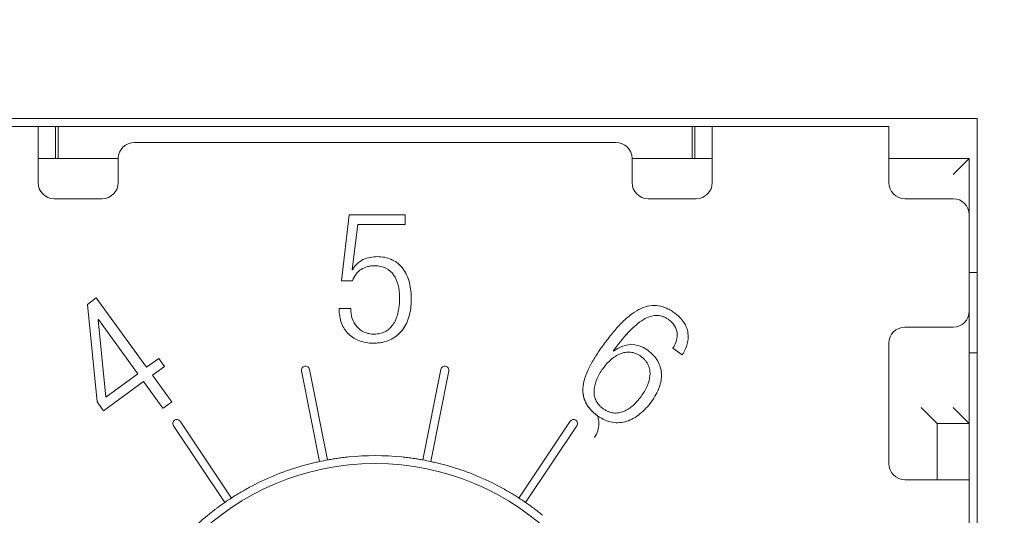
# Model space of a CAD drawing. Header units: millimetres. Extents: x 2293 to 4250, y -591 to 894.
# Tile 82 of 117: x 3928.7 to 3934.83, y 432.37 to 435.46. Entities that reach past the tile are written whole.
import ezdxf

# ---------------------------------------------------------------- set-up
doc = ezdxf.new("R2010")
doc.units = ezdxf.units.MM
doc.header["$PDSIZE"] = -1
doc.layers.add('1', color=7, linetype='Continuous', lineweight=13)
doc.dimstyles.new('ISO-25', dxfattribs={"dimtxt": 2.5, "dimasz": 2.5, "dimexe": 1.25, "dimexo": 0.625, "dimtad": 1, "dimtxsty": 'Standard', "dimcen": 2.5, "dimadec": 0, "dimazin": 0, "dimtfac": 1, "dimtmove": 0, "dimatfit": 3, "dimfxl": 1, "dimarcsym": 0})

# ---------------------------------------------------------------- blocks, each defined once
blk = doc.blocks.new('*D121')
at = {"color": 0, "lineweight": -2}
for p, q in [((4013.7592, 446.2424), (3886.1591, 446.2424)), ((3888.1591, 442.1624), (3888.1591, 432.0164)), ((3888.1591, 415.3224), (3888.1591, 425.4684)), ((3905.9592, 411.2424), (3886.1591, 411.2424))]:
    blk.add_line(p, q, dxfattribs=at)
at = {"color": 0}
for points in [[(3888.8391, 442.1624), (3887.4791, 442.1624), (3888.1591, 446.2424)], [(3887.4791, 415.3224), (3888.8391, 415.3224), (3888.1591, 411.2424)]]:
    blk.add_solid(points, dxfattribs=at)
at = {"layer": 'Defpoints', "color": 0}
for p in [(3888.1591, 446.2424), (4013.7592, 446.2424), (3905.9592, 411.2424)]:
    blk.add_point(p, dxfattribs=at)
at = {"color": 0, "insert": (3888.1591, 428.7424), "char_height": 3.5, "attachment_point": 5}
blk.add_mtext('(35)', dxfattribs=at)
blk = doc.blocks.new('*D123')
at = {"color": 0, "lineweight": -2}
for p, q in [((4013.7592, 446.2424), (4013.7592, 367.1909)), ((3905.9592, 411.2424), (3905.9592, 367.1909)), ((3910.0392, 369.1909), (4009.6792, 369.1909))]:
    blk.add_line(p, q, dxfattribs=at)
at = {"color": 0}
for points in [[(3910.0392, 369.8709), (3910.0392, 368.5109), (3905.9592, 369.1909)], [(4009.6792, 368.5109), (4009.6792, 369.8709), (4013.7592, 369.1909)]]:
    blk.add_solid(points, dxfattribs=at)
at = {"layer": 'Defpoints', "color": 0}
for p in [(4013.7592, 446.2424), (3905.9592, 411.2424), (4013.7592, 369.1909)]:
    blk.add_point(p, dxfattribs=at)
at = {"color": 0, "insert": (3959.8592, 372.7566), "char_height": 3.5, "attachment_point": 5}
blk.add_mtext('(107,8)', dxfattribs=at)

msp = doc.modelspace()

# ---------------------------------------------------------------- linework, layer by layer
at = {"layer": '1', "color": 7, "linetype": 'Continuous', "lineweight": 18}
for p, q in [((3927.1592, 434.8424), (3934.6592, 434.8424)), ((3934.6592, 434.8424), (3934.6592, 427.3424)), ((3927.7092, 434.7924), (3928.8092, 434.7924)), ((3928.9092, 434.7924), (3928.8092, 434.7924)), ((3928.8092, 434.4924), (3928.8092, 434.7924)), ((3928.9092, 434.7924), (3928.9182, 434.7924)), ((3932.9001, 434.7924), (3928.9182, 434.7924)), ((3928.9342, 434.7924), (3928.9342, 434.5924)), ((3928.9342, 434.7924), (3932.8842, 434.7924)), ((3932.8842, 434.5924), (3932.8842, 434.7924)), ((3932.9092, 434.7924), (3932.9001, 434.7924)), ((3933.0092, 434.7924), (3932.9092, 434.7924)), ((3933.0092, 434.7924), (3934.1092, 434.7924)), ((3933.0092, 434.7924), (3933.0092, 434.4924)), ((3934.1092, 434.4924), (3934.1092, 434.7924)), ((3932.4092, 434.6924), (3929.4092, 434.6924)), ((3928.8092, 434.5924), (3929.3093, 434.5924)), ((3929.3092, 434.5924), (3929.3092, 434.4424)), ((3932.5091, 434.5924), (3933.0091, 434.5924)), ((3932.5092, 434.4424), (3932.5092, 434.5924)), ((3934.1091, 434.5924), (3934.6092, 434.5924)), ((3934.6092, 434.5924), (3934.5092, 434.4924)), ((3934.6092, 434.5924), (3934.6092, 434.2424)), ((3928.8092, 434.4424), (3928.8092, 434.4924)), ((3933.0092, 434.4924), (3933.0092, 434.4424)), ((3934.1092, 434.4424), (3934.1092, 434.4924)), ((3929.2092, 434.3424), (3928.9092, 434.3424)), ((3932.9092, 434.3424), (3932.6092, 434.3424)), ((3934.5092, 434.3424), (3934.2092, 434.3424)), ((3930.7466, 434.2424), (3930.6997, 433.8311)), ((3931.097, 434.2424), (3930.7466, 434.2424)), ((3931.097, 434.1815), (3931.097, 434.2424)), ((3934.6092, 434.2424), (3934.6092, 433.6424)), ((3930.7654, 433.9021), (3930.8009, 434.1815)), ((3930.8009, 434.1815), (3931.097, 434.1815)), ((3930.7681, 433.9), (3930.7654, 433.9021)), ((3934.6592, 433.8824), (3934.6092, 433.8824)), ((3930.6997, 433.8311), (3930.7681, 433.8311)), ((3929.1721, 433.7239), (3929.1173, 433.6841)), ((3929.4858, 433.2922), (3929.1721, 433.7239)), ((3929.1173, 433.6841), (3929.177, 433.0765)), ((3930.7568, 433.6593), (3930.6841, 433.6593)), ((3934.6092, 433.6424), (3934.6092, 432.9424)), ((3929.1831, 433.5889), (3929.1853, 433.5905)), ((3929.2307, 433.1069), (3929.1831, 433.5889)), ((3929.1853, 433.5905), (3929.431, 433.2523)), ((3934.2092, 433.5424), (3934.5092, 433.5424)), ((3934.1092, 432.6924), (3934.1092, 433.4424)), ((3932.3939, 433.3932), (3932.3933, 433.397)), ((3932.7633, 433.4123), (3932.8212, 433.3702)), ((3934.6092, 433.3824), (3934.6592, 433.3824)), ((3929.5615, 433.3472), (3929.4858, 433.2922)), ((3929.5215, 433.243), (3929.5973, 433.298)), ((3929.5973, 433.298), (3929.5615, 433.3472)), ((3929.431, 433.2523), (3929.2307, 433.1069)), ((3929.63, 433.0937), (3929.5215, 433.243)), ((3930.5628, 432.7056), (3930.4506, 433.2697)), ((3930.4996, 433.2795), (3930.6118, 432.7154)), ((3931.2065, 432.7154), (3931.3187, 433.2795)), ((3931.3678, 433.2697), (3931.2555, 432.7056)), ((3929.2169, 433.0216), (3929.4667, 433.2031)), ((3929.4667, 433.2031), (3929.5699, 433.0611)), ((3929.177, 433.0765), (3929.2169, 433.0216)), ((3934.4092, 432.9424), (3934.3092, 433.0424)), ((3934.6092, 432.9424), (3934.5092, 433.0424)), ((3929.9718, 432.4503), (3929.6522, 432.9285)), ((3929.6938, 432.9563), (3930.0134, 432.478)), ((3931.805, 432.478), (3932.1245, 432.9563)), ((3932.1661, 432.9285), (3931.8465, 432.4503)), ((3934.4092, 432.9424), (3934.4092, 432.5923)), ((3934.6092, 432.9424), (3934.4092, 432.9424)), ((3934.6092, 432.5923), (3934.6092, 432.9424)), ((3934.3092, 432.5924), (3934.2092, 432.5924)), ((3934.6092, 432.5924), (3934.3092, 432.5924)), ((3934.6092, 432.5924), (3934.6092, 429.5924))]:
    msp.add_line(p, q, dxfattribs=at)
at = {"layer": '1', "color": 92, "linetype": 'Continuous', "lineweight": 13}
for p, q in [((3927.7092, 434.7924), (3928.8092, 434.7924)), ((3928.9182, 434.7924), (3928.9182, 434.5924)), ((3932.9001, 434.7924), (3932.9001, 434.5924)), ((3933.0092, 434.7924), (3934.1092, 434.7924)), ((3929.3093, 434.5924), (3928.8092, 434.5924)), ((3933.0091, 434.5924), (3932.5091, 434.5924)), ((3934.6092, 434.5924), (3934.1091, 434.5924)), ((3934.6092, 434.5924), (3934.6092, 434.2424)), ((3934.6092, 433.6424), (3934.6092, 432.9424)), ((3934.4092, 432.9424), (3934.6092, 432.9424)), ((3934.6092, 429.5924), (3934.6092, 432.5924))]:
    msp.add_line(p, q, dxfattribs=at)
at = {"layer": '1', "color": 7, "linetype": 'Continuous', "lineweight": 18}
for centre, radius, start, end in [((3929.4092, 434.5924), 0.1, 90, 180), ((3932.4092, 434.5924), 0.1, 0, 90), ((3928.9092, 434.4424), 0.1, 180, 270), ((3929.2092, 434.4424), 0.1, 270, 0), ((3932.6092, 434.4424), 0.1, 180, 270), ((3932.9092, 434.4424), 0.1, 270, 0), ((3934.2092, 434.4424), 0.1, 180, 270), ((3934.5092, 434.2424), 0.1, 0, 90), ((3934.5092, 433.6424), 0.1, 270, 0), ((3934.2092, 433.4424), 0.1, 90, 180), ((3930.4751, 433.2746), 0.025, 11.25009, 191.24991), ((3931.3432, 433.2746), 0.025, 348.75009, 168.74991), ((3929.673, 432.9424), 0.025, 33.75009, 213.74991), ((3932.1453, 432.9424), 0.025, 326.25009, 146.24991), ((3930.9092, 431.0924), 1.65, 84.22007, 95.77993), ((3930.9092, 431.0924), 1.6, 0, 180), ((3930.9092, 431.0924), 1.65, 100.38185, 102.11815), ((3930.9092, 431.0924), 1.65, 77.88185, 79.61815), ((3934.2092, 432.6924), 0.1, 180, 270), ((3930.9092, 431.0924), 1.65, 106.72007, 118.27993), ((3930.9092, 431.0924), 1.65, 61.72007, 73.27993), ((3930.9092, 431.0924), 1.65, 122.88185, 124.61815), ((3930.9092, 431.0924), 1.65, 55.38185, 57.11815), ((3930.9092, 431.0924), 1.65, 129.22007, 140.77993)]:
    msp.add_arc(centre, radius, start, end, dxfattribs=at)
for points, knots in [([(3930.7681, 433.9), (3930.7832, 433.9293), (3930.8191, 433.9598), (3930.8777, 433.9785), (3930.9397, 433.9841), (3931.0107, 433.9703), (3931.0672, 433.9292), (3931.1008, 433.8795), (3931.1196, 433.8339), (3931.1295, 433.7888), (3931.1335, 433.7486), (3931.1345, 433.7171), (3931.1336, 433.6862), (3931.1298, 433.6486), (3931.1204, 433.6047), (3931.1018, 433.5579), (3931.0757, 433.5179), (3931.0422, 433.4854), (3931.0014, 433.4611), (3930.9613, 433.4484), (3930.9257, 433.4433), (3930.8913, 433.4416), (3930.8515, 433.4448), (3930.7973, 433.4591), (3930.7403, 433.4942), (3930.6953, 433.5625), (3930.6841, 433.6245), (3930.6841, 433.6593)], [0, 0, 0, 0, 0.077346, 0.11602, 0.154693, 0.235942, 0.317191, 0.357816, 0.39844, 0.439065, 0.459377, 0.47969, 0.497915, 0.516141, 0.552593, 0.589045, 0.625496, 0.661948, 0.6984, 0.734851, 0.753077, 0.771303, 0.79989, 0.828477, 0.885652, 0.942826, 1, 1, 1, 1]), ([(3930.6841, 433.6593), (3930.6841, 433.6245), (3930.6953, 433.5625), (3930.7403, 433.4942), (3930.7973, 433.4591), (3930.8515, 433.4448), (3930.8913, 433.4416), (3930.9257, 433.4433), (3930.9613, 433.4484), (3931.0014, 433.4611), (3931.0422, 433.4854), (3931.0757, 433.5179), (3931.1018, 433.5579), (3931.1204, 433.6047), (3931.1298, 433.6486), (3931.1336, 433.6862), (3931.1345, 433.7171), (3931.1335, 433.7486), (3931.1295, 433.7888), (3931.1196, 433.8339), (3931.1008, 433.8795), (3931.0672, 433.9292), (3931.0107, 433.9703), (3930.9397, 433.9841), (3930.8777, 433.9785), (3930.8191, 433.9598), (3930.7832, 433.9293), (3930.7681, 433.9)], [0, 0, 0, 0, 0.057174, 0.114348, 0.171523, 0.20011, 0.228697, 0.246923, 0.265149, 0.3016, 0.338052, 0.374504, 0.410955, 0.447407, 0.483859, 0.502085, 0.52031, 0.540623, 0.560935, 0.60156, 0.642184, 0.682809, 0.764058, 0.845307, 0.88398, 0.922654, 1, 1, 1, 1]), ([(3931.0615, 433.7272), (3931.0615, 433.7549), (3931.0556, 433.8073), (3931.0277, 433.871), (3930.9874, 433.9068), (3930.9447, 433.922), (3930.9121, 433.9255), (3930.8834, 433.9239), (3930.8548, 433.9184), (3930.8085, 433.8988), (3930.7794, 433.8636), (3930.7681, 433.8311)], [0, 0, 0, 0, 0.160543, 0.321086, 0.481629, 0.561901, 0.642173, 0.686901, 0.731629, 0.821086, 1, 1, 1, 1]), ([(3930.7681, 433.8311), (3930.7794, 433.8636), (3930.8085, 433.8988), (3930.8548, 433.9184), (3930.8834, 433.9239), (3930.9121, 433.9255), (3930.9447, 433.922), (3930.9874, 433.9068), (3931.0277, 433.871), (3931.0556, 433.8073), (3931.0615, 433.7549), (3931.0615, 433.7272)], [0, 0, 0, 0, 0.178914, 0.268371, 0.313099, 0.357827, 0.438099, 0.518371, 0.678914, 0.839457, 1, 1, 1, 1]), ([(3930.7568, 433.6593), (3930.7568, 433.6369), (3930.7633, 433.5943), (3930.7916, 433.5426), (3930.8305, 433.5135), (3930.8699, 433.5011), (3930.9047, 433.4977), (3930.9399, 433.5013), (3930.9805, 433.516), (3931.0221, 433.5522), (3931.0539, 433.6238), (3931.0615, 433.6897), (3931.0615, 433.7272)], [0, 0, 0, 0, 0.12535, 0.2507, 0.37605, 0.438725, 0.501401, 0.563725, 0.62605, 0.7507, 0.87535, 1, 1, 1, 1]), ([(3931.0615, 433.7272), (3931.0615, 433.6897), (3931.0539, 433.6238), (3931.0221, 433.5522), (3930.9805, 433.516), (3930.9399, 433.5013), (3930.9047, 433.4977), (3930.8699, 433.5011), (3930.8305, 433.5135), (3930.7916, 433.5426), (3930.7633, 433.5943), (3930.7568, 433.6369), (3930.7568, 433.6593)], [0, 0, 0, 0, 0.12465, 0.2493, 0.37395, 0.436275, 0.498599, 0.561275, 0.62395, 0.7493, 0.87465, 1, 1, 1, 1]), ([(3932.295, 432.9903), (3932.295, 432.9903), (3932.259, 433.0164), (3932.2093, 433.0728), (3932.1977, 433.1557), (3932.2156, 433.231), (3932.2418, 433.2924), (3932.2737, 433.3479), (3932.3046, 433.395), (3932.3314, 433.4328), (3932.3596, 433.4707), (3932.3969, 433.5176), (3932.443, 433.5694), (3932.4976, 433.6188), (3932.5518, 433.6545), (3932.6062, 433.6752), (3932.6609, 433.6797), (3932.7072, 433.6688), (3932.7447, 433.6508), (3932.7703, 433.6343), (3932.7915, 433.6176), (3932.8123, 433.5982), (3932.8331, 433.5726), (3932.8499, 433.5403), (3932.8619, 433.4956), (3932.8579, 433.438), (3932.8362, 433.3924), (3932.8212, 433.3702)], [0, 0, 0, 0, 0.000023, 0.091618, 0.183221, 0.229022, 0.274824, 0.320625, 0.343526, 0.366427, 0.390306, 0.414186, 0.461944, 0.509703, 0.557462, 0.605221, 0.65298, 0.700738, 0.724618, 0.748497, 0.764216, 0.779935, 0.811373, 0.842811, 0.874249, 0.937124, 1, 1, 1, 1]), ([(3932.2159, 433.0829), (3932.2039, 433.1115), (3932.1984, 433.1588), (3932.2156, 433.231), (3932.2418, 433.2924), (3932.2737, 433.3479), (3932.3046, 433.395), (3932.3314, 433.4328), (3932.3596, 433.4707), (3932.3969, 433.5176), (3932.443, 433.5694), (3932.4976, 433.6188), (3932.5518, 433.6545), (3932.6062, 433.6752), (3932.6609, 433.6797), (3932.7072, 433.6688), (3932.7447, 433.6508), (3932.7703, 433.6343), (3932.7915, 433.6176), (3932.8123, 433.5982), (3932.8331, 433.5726), (3932.8499, 433.5403), (3932.8619, 433.4956), (3932.8579, 433.438), (3932.8362, 433.3924), (3932.8212, 433.3702)], [0, 0, 0, 0, 0.093274, 0.14412, 0.194965, 0.24581, 0.271233, 0.296655, 0.323165, 0.349674, 0.402692, 0.45571, 0.508728, 0.561746, 0.614764, 0.667783, 0.694292, 0.720801, 0.738251, 0.755701, 0.790601, 0.8255, 0.8604, 0.9302, 1, 1, 1, 1]), ([(3932.7633, 433.4123), (3932.7738, 433.4281), (3932.7891, 433.4601), (3932.7935, 433.5073), (3932.7807, 433.544), (3932.7601, 433.5705), (3932.7408, 433.5872), (3932.7212, 433.5998), (3932.6984, 433.6105), (3932.6689, 433.6172), (3932.6314, 433.6134), (3932.578, 433.592), (3932.5033, 433.5333), (3932.4323, 433.4491), (3932.3933, 433.3969)], [0, 0, 0, 0, 0.103933, 0.207865, 0.311798, 0.363764, 0.41573, 0.452247, 0.488764, 0.561798, 0.634831, 0.707865, 0.853933, 1, 1, 1, 1]), ([(3932.3933, 433.397), (3932.4324, 433.4491), (3932.5034, 433.5333), (3932.578, 433.592), (3932.6314, 433.6134), (3932.6689, 433.6172), (3932.6984, 433.6105), (3932.7212, 433.5998), (3932.7408, 433.5872), (3932.7601, 433.5705), (3932.7807, 433.544), (3932.7935, 433.5073), (3932.7891, 433.4601), (3932.7738, 433.4281), (3932.7633, 433.4123)], [0, 0, 0, 0, 0.145983, 0.292065, 0.365106, 0.438147, 0.511188, 0.547708, 0.584229, 0.6362, 0.688172, 0.792114, 0.896057, 1, 1, 1, 1]), ([(3932.3939, 433.3932), (3932.3939, 433.3932), (3932.4621, 433.4438), (3932.538, 433.4483), (3932.6066, 433.3985)], [0, 0, 0, 0, 0.000043, 1, 1, 1, 1]), ([(3932.6066, 433.3985), (3932.538, 433.4483), (3932.4621, 433.4438), (3932.3939, 433.3932), (3932.3939, 433.3932)], [0, 0, 0, 0, 0.999963, 1, 1, 1, 1]), ([(3932.6066, 433.3985), (3932.6343, 433.3783), (3932.6757, 433.3329), (3932.6983, 433.2537), (3932.6863, 433.1818), (3932.6599, 433.1231), (3932.6311, 433.078), (3932.5964, 433.0356), (3932.5465, 432.9889), (3932.4771, 432.9497), (3932.3873, 432.9419), (3932.3256, 432.968), (3932.295, 432.9903)], [0, 0, 0, 0, 0.124097, 0.248195, 0.372292, 0.434341, 0.49639, 0.559341, 0.622292, 0.748195, 0.874097, 1, 1, 1, 1]), ([(3932.2951, 432.9902), (3932.3257, 432.968), (3932.3873, 432.9419), (3932.4771, 432.9497), (3932.5465, 432.9889), (3932.5964, 433.0356), (3932.6311, 433.078), (3932.6599, 433.1231), (3932.6863, 433.1818), (3932.6983, 433.2537), (3932.6757, 433.3329), (3932.6343, 433.3783), (3932.6066, 433.3985)], [0, 0, 0, 0, 0.125775, 0.251696, 0.377616, 0.440577, 0.503537, 0.565595, 0.627653, 0.751769, 0.875884, 1, 1, 1, 1]), ([(3932.5657, 433.1105), (3932.5805, 433.131), (3932.6064, 433.1747), (3932.6222, 433.2312), (3932.6209, 433.2747), (3932.6121, 433.3058), (3932.5973, 433.3299), (3932.5806, 433.3476), (3932.5652, 433.3603), (3932.5484, 433.371), (3932.5265, 433.3813), (3932.4991, 433.3879), (3932.4668, 433.3867), (3932.4249, 433.3744), (3932.3759, 433.3421), (3932.3422, 433.3041), (3932.3274, 433.2837)], [0, 0, 0, 0, 0.12561, 0.25122, 0.314024, 0.376829, 0.439634, 0.471037, 0.502439, 0.533537, 0.564634, 0.626829, 0.689024, 0.75122, 0.87561, 1, 1, 1, 1]), ([(3932.3274, 433.2837), (3932.3422, 433.3041), (3932.3759, 433.3421), (3932.4249, 433.3744), (3932.4668, 433.3867), (3932.4991, 433.3879), (3932.5265, 433.3813), (3932.5484, 433.371), (3932.5652, 433.3603), (3932.5806, 433.3476), (3932.5973, 433.3299), (3932.6121, 433.3058), (3932.6209, 433.2747), (3932.6222, 433.2312), (3932.6064, 433.1747), (3932.5805, 433.131), (3932.5657, 433.1105)], [0, 0, 0, 0, 0.12439, 0.24878, 0.310976, 0.373171, 0.435366, 0.466463, 0.497561, 0.528963, 0.560366, 0.623171, 0.685976, 0.74878, 0.87439, 1, 1, 1, 1]), ([(3932.3274, 433.2837), (3932.3125, 433.2633), (3932.2868, 433.2196), (3932.2714, 433.163), (3932.2727, 433.1195), (3932.2816, 433.0885), (3932.2964, 433.0645), (3932.3129, 433.0469), (3932.3283, 433.0343), (3932.3451, 433.0236), (3932.3671, 433.0131), (3932.3946, 433.0064), (3932.4268, 433.0076), (3932.4686, 433.0198), (3932.5173, 433.0521), (3932.5508, 433.0901), (3932.5657, 433.1105)], [0, 0, 0, 0, 0.12439, 0.24878, 0.310976, 0.373171, 0.435366, 0.466463, 0.497561, 0.528963, 0.560366, 0.623171, 0.685976, 0.74878, 0.87439, 1, 1, 1, 1]), ([(3932.5657, 433.1105), (3932.5508, 433.0901), (3932.5173, 433.0521), (3932.4686, 433.0198), (3932.4268, 433.0076), (3932.3946, 433.0064), (3932.3671, 433.0131), (3932.3451, 433.0236), (3932.3283, 433.0343), (3932.3129, 433.0469), (3932.2964, 433.0645), (3932.2816, 433.0885), (3932.2727, 433.1195), (3932.2714, 433.163), (3932.2868, 433.2196), (3932.3125, 433.2633), (3932.3274, 433.2837)], [0, 0, 0, 0, 0.12561, 0.25122, 0.314024, 0.376829, 0.439634, 0.471037, 0.502439, 0.533537, 0.564634, 0.626829, 0.689024, 0.75122, 0.87561, 1, 1, 1, 1]), ([(3932.2159, 433.0829), (3932.2199, 433.0734), (3932.2248, 433.0642), (3932.236, 433.047), (3932.2423, 433.0389), (3932.2558, 433.0236), (3932.2632, 433.0163), (3932.2786, 433.0027), (3932.2867, 432.9963), (3932.2951, 432.9902)], [0, 0, 0, 0, 0.25, 0.25, 0.5, 0.5, 0.75, 0.75, 1, 1, 1, 1]), ([(3930.4345, 432.6726), (3930.4461, 432.6761), (3930.4576, 432.6794), (3930.4747, 432.6842), (3930.4804, 432.6857), (3930.4916, 432.6887), (3930.4972, 432.6901), (3930.5137, 432.6943), (3930.5242, 432.6969), (3930.5443, 432.7015), (3930.5538, 432.7037), (3930.5628, 432.7056)], [0, 0, 0, 0, 0.25, 0.25, 0.375, 0.375, 0.5, 0.5, 0.75, 0.75, 1, 1, 1, 1]), ([(3930.6118, 432.7154), (3930.6208, 432.717), (3930.6304, 432.7187), (3930.6456, 432.7212), (3930.6508, 432.722), (3930.6615, 432.7237), (3930.6671, 432.7245), (3930.6839, 432.727), (3930.6954, 432.7285), (3930.7188, 432.7314), (3930.7309, 432.7328), (3930.743, 432.734)], [0, 0, 0, 0, 0.25, 0.25, 0.375, 0.375, 0.5, 0.5, 0.75, 0.75, 1, 1, 1, 1]), ([(3931.0753, 432.734), (3931.0874, 432.7328), (3931.0993, 432.7314), (3931.1169, 432.7292), (3931.1227, 432.7285), (3931.1343, 432.727), (3931.14, 432.7262), (3931.1568, 432.7237), (3931.1675, 432.7221), (3931.1878, 432.7187), (3931.1975, 432.717), (3931.2065, 432.7154)], [0, 0, 0, 0, 0.25, 0.25, 0.375, 0.375, 0.5, 0.5, 0.75, 0.75, 1, 1, 1, 1]), ([(3931.2555, 432.7056), (3931.2645, 432.7037), (3931.274, 432.7016), (3931.289, 432.6981), (3931.2941, 432.6968), (3931.3047, 432.6943), (3931.3101, 432.6929), (3931.3266, 432.6887), (3931.3378, 432.6858), (3931.3606, 432.6795), (3931.3722, 432.6761), (3931.3839, 432.6726)], [0, 0, 0, 0, 0.25, 0.25, 0.375, 0.375, 0.5, 0.5, 0.75, 0.75, 1, 1, 1, 1]), ([(3930.0134, 432.478), (3930.021, 432.483), (3930.0292, 432.4882), (3930.0423, 432.4963), (3930.0468, 432.4991), (3930.0561, 432.5048), (3930.0609, 432.5076), (3930.0755, 432.5163), (3930.0855, 432.5222), (3930.1061, 432.5338), (3930.1167, 432.5397), (3930.1274, 432.5454)], [0, 0, 0, 0, 0.25, 0.25, 0.375, 0.375, 0.5, 0.5, 0.75, 0.75, 1, 1, 1, 1]), ([(3931.6909, 432.5454), (3931.7016, 432.5397), (3931.7121, 432.5339), (3931.7275, 432.5251), (3931.7326, 432.5222), (3931.7427, 432.5164), (3931.7477, 432.5134), (3931.7623, 432.5048), (3931.7715, 432.4991), (3931.789, 432.4883), (3931.7973, 432.483), (3931.805, 432.478)], [0, 0, 0, 0, 0.25, 0.25, 0.375, 0.375, 0.5, 0.5, 0.75, 0.75, 1, 1, 1, 1]), ([(3929.8659, 432.3707), (3929.8753, 432.3784), (3929.8847, 432.3858), (3929.8986, 432.3967), (3929.9033, 432.4003), (3929.9125, 432.4074), (3929.9171, 432.4109), (3929.9308, 432.421), (3929.9395, 432.4274), (3929.9562, 432.4394), (3929.9643, 432.4451), (3929.9718, 432.4503)], [0, 0, 0, 0, 0.25, 0.25, 0.375, 0.375, 0.5, 0.5, 0.75, 0.75, 1, 1, 1, 1]), ([(3931.8465, 432.4503), (3931.854, 432.4451), (3931.862, 432.4395), (3931.8745, 432.4305), (3931.8788, 432.4274), (3931.8876, 432.421), (3931.8921, 432.4177), (3931.9057, 432.4075), (3931.9149, 432.4005), (3931.9335, 432.3859), (3931.943, 432.3784), (3931.9525, 432.3707)], [0, 0, 0, 0, 0.25, 0.25, 0.375, 0.375, 0.5, 0.5, 0.75, 0.75, 1, 1, 1, 1])]:
    msp.add_open_spline(points, degree=3, knots=knots, dxfattribs=at)
for points in [[(3929.5699, 433.0611), (3929.5718, 433.0584), (3929.5758, 433.053), (3929.5816, 433.0449), (3929.5855, 433.0396), (3929.5875, 433.0369)], [(3929.5875, 433.0369), (3929.5937, 433.0414), (3929.6061, 433.0504), (3929.6244, 433.0637), (3929.6364, 433.0724), (3929.6423, 433.0767)], [(3929.6423, 433.0767), (3929.641, 433.0786), (3929.6383, 433.0823), (3929.6342, 433.0879), (3929.6314, 433.0918), (3929.63, 433.0937)], [(3932.2761, 432.855), (3932.285, 432.8684), (3932.2982, 432.8965), (3932.305, 432.9441), (3932.3, 432.9748), (3932.2951, 432.9902)]]:
    msp.add_open_spline(points, degree=3, dxfattribs=at)

# ---------------------------------------------------------------- dimensions: what is measured, and where the dimension line sits
at = {"color": 1}
dim = msp.add_linear_dim(base=(3888.1591, 446.2424), p1=(3905.9592, 411.2424), p2=(4013.7592, 446.2424), angle=90, text='(<>)', dimstyle='ISO-25', override={"dimtxt": 3.5, "dimasz": 4.08, "dimexe": 2, "dimexo": 0, "dimgap": 1.524, "dimtih": 1, "dimtoh": 1, "dimdec": 0, "dimzin": 0, "dimtxsty": 'Standard', "dimadec": 2, "dimtzin": 0}, dxfattribs=at)
dim.commit()
dim.dimension.update_dxf_attribs({"geometry": '*D121', "text_midpoint": (3888.1591, 428.7424)})
dim = msp.add_linear_dim(base=(4013.7592, 369.1909), p1=(3905.9592, 411.2424), p2=(4013.7592, 446.2424), text='(<>)', dimstyle='ISO-25', override={"dimtxt": 3.5, "dimasz": 4.08, "dimexe": 2, "dimexo": 0, "dimgap": 1.524, "dimtih": 1, "dimtoh": 1, "dimdec": 1, "dimzin": 0, "dimtxsty": 'Standard', "dimadec": 2, "dimtzin": 0}, dxfattribs=at)
dim.commit()
dim.dimension.update_dxf_attribs({"geometry": '*D123', "text_midpoint": (3959.8592, 372.7566)})

doc.saveas('drawing.dxf')
